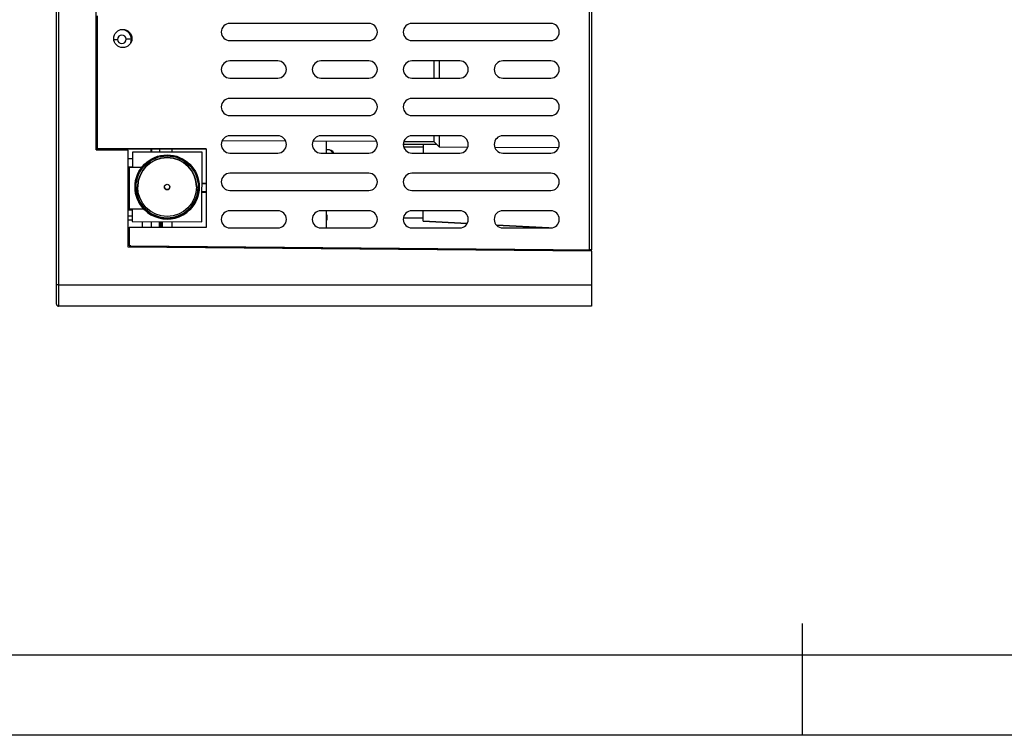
# Model space of a CAD drawing. Header units: millimetres. Extents: x -6037 to 345, y 512 to 4315.
# Tile 2 of 256: x -5877 to -5785, y 3877 to 3944. Entities that reach past the tile are written whole.
import ezdxf

# ---------------------------------------------------------------- set-up
doc = ezdxf.new("R2010")
doc.units = ezdxf.units.MM
doc.header["$LTSCALE"] = 5
doc.layers.add('HMI-D4', color=250, linetype='Continuous')

msp = doc.modelspace()

# ---------------------------------------------------------------- linework, layer by layer
at = {"color": 7, "linetype": 'Continuous', "lineweight": 25}
for p, q in [((-5873.608, 3918.931), (-5873.608, 3986.103)), ((-5873.408, 3986.103), (-5873.408, 3918.931)), ((-5823.808, 3922.199), (-5823.808, 3983.199)), ((-5823.608, 3983.2), (-5823.608, 3922.198)), ((-5869.908, 3931.531), (-5869.908, 3973.93)), ((-5869.808, 3944.049), (-5869.808, 3931.649)), ((-5844.434, 3943.353), (-5857.409, 3943.353)), ((-5857.409, 3943.353), (-5857.409, 3943.353)), ((-5844.434, 3943.353), (-5857.409, 3943.353)), ((-5844.434, 3943.353), (-5844.434, 3943.353)), ((-5827.434, 3943.353), (-5840.409, 3943.353)), ((-5840.409, 3943.353), (-5840.409, 3943.353)), ((-5827.434, 3943.353), (-5840.409, 3943.353)), ((-5827.434, 3943.353), (-5827.434, 3943.353)), ((-5866.667, 3941.528), (-5866.601, 3941.869)), ((-5866.667, 3941.528), (-5866.601, 3941.869)), ((-5866.601, 3941.869), (-5866.601, 3941.869)), ((-5857.409, 3941.745), (-5844.434, 3941.745)), ((-5840.409, 3941.745), (-5827.434, 3941.745)), ((-5852.934, 3939.853), (-5857.409, 3939.853)), ((-5857.409, 3939.853), (-5857.409, 3939.853)), ((-5852.934, 3939.853), (-5857.409, 3939.853)), ((-5852.934, 3939.853), (-5852.934, 3939.853)), ((-5844.434, 3939.853), (-5848.909, 3939.853)), ((-5848.909, 3939.853), (-5848.909, 3939.853)), ((-5844.434, 3939.853), (-5848.909, 3939.853)), ((-5844.434, 3939.853), (-5844.434, 3939.853)), ((-5835.934, 3939.853), (-5840.409, 3939.853)), ((-5840.409, 3939.853), (-5840.409, 3939.853)), ((-5835.934, 3939.853), (-5840.409, 3939.853)), ((-5838.363, 3939.853), (-5838.363, 3938.245)), ((-5837.865, 3939.853), (-5837.865, 3938.245)), ((-5835.934, 3939.853), (-5835.934, 3939.853)), ((-5827.434, 3939.853), (-5831.909, 3939.853)), ((-5831.909, 3939.853), (-5831.909, 3939.853)), ((-5827.434, 3939.853), (-5831.909, 3939.853)), ((-5827.434, 3939.853), (-5827.434, 3939.853)), ((-5857.409, 3938.245), (-5852.934, 3938.245)), ((-5848.909, 3938.245), (-5844.434, 3938.245)), ((-5840.409, 3938.245), (-5835.934, 3938.245)), ((-5831.909, 3938.245), (-5827.434, 3938.245)), ((-5844.434, 3936.353), (-5857.409, 3936.353)), ((-5857.409, 3936.353), (-5857.409, 3936.353)), ((-5844.434, 3936.353), (-5857.409, 3936.353)), ((-5844.434, 3936.353), (-5844.434, 3936.353)), ((-5827.434, 3936.353), (-5840.409, 3936.353)), ((-5840.409, 3936.353), (-5840.409, 3936.353)), ((-5827.434, 3936.353), (-5840.409, 3936.353)), ((-5827.434, 3936.353), (-5827.434, 3936.353)), ((-5857.409, 3934.745), (-5844.434, 3934.745)), ((-5840.409, 3934.745), (-5827.434, 3934.745)), ((-5858.124, 3932.417), (-5852.204, 3932.386)), ((-5852.934, 3932.853), (-5857.409, 3932.853)), ((-5857.409, 3932.853), (-5857.409, 3932.853)), ((-5852.934, 3932.853), (-5857.409, 3932.853)), ((-5852.934, 3932.853), (-5852.934, 3932.853)), ((-5844.434, 3932.853), (-5848.909, 3932.853)), ((-5848.909, 3932.853), (-5848.909, 3932.853)), ((-5844.434, 3932.853), (-5848.909, 3932.853)), ((-5844.434, 3932.853), (-5844.434, 3932.853)), ((-5835.934, 3932.853), (-5840.409, 3932.853)), ((-5840.409, 3932.853), (-5840.409, 3932.853)), ((-5835.934, 3932.853), (-5840.409, 3932.853)), ((-5838.363, 3932.853), (-5838.363, 3932.314)), ((-5837.865, 3932.853), (-5837.865, 3931.813)), ((-5835.934, 3932.853), (-5835.934, 3932.853)), ((-5827.434, 3932.853), (-5831.909, 3932.853)), ((-5831.909, 3932.853), (-5831.909, 3932.853)), ((-5827.434, 3932.853), (-5831.909, 3932.853)), ((-5827.434, 3932.853), (-5827.434, 3932.853)), ((-5869.908, 3931.649), (-5864.758, 3931.649)), ((-5869.908, 3931.649), (-5869.808, 3931.649)), ((-5869.908, 3931.531), (-5866.908, 3931.505)), ((-5859.608, 3931.649), (-5869.808, 3931.649)), ((-5869.808, 3931.649), (-5869.808, 3931.649)), ((-5866.908, 3922.458), (-5866.908, 3931.505)), ((-5864.758, 3931.649), (-5864.744, 3931.649)), ((-5864.758, 3931.328), (-5864.758, 3931.649)), ((-5864.744, 3931.649), (-5863.972, 3931.649)), ((-5864.744, 3931.649), (-5864.744, 3931.328)), ((-5863.958, 3931.649), (-5863.972, 3931.649)), ((-5863.972, 3931.649), (-5863.972, 3931.325)), ((-5863.958, 3931.649), (-5859.608, 3931.649)), ((-5863.958, 3931.325), (-5863.958, 3931.649)), ((-5862.821, 3931.649), (-5862.821, 3931.321)), ((-5859.608, 3931.649), (-5859.608, 3924.299)), ((-5849.645, 3932.373), (-5843.685, 3932.341)), ((-5848.421, 3932.366), (-5848.421, 3931.245)), ((-5848.388, 3931.245), (-5848.388, 3932.366)), ((-5848.333, 3931.556), (-5848.388, 3931.556)), ((-5848.332, 3931.556), (-5848.333, 3931.556)), ((-5848.259, 3931.556), (-5848.332, 3931.556)), ((-5848.259, 3931.556), (-5848.259, 3931.556)), ((-5841.212, 3932.082), (-5838.133, 3932.082)), ((-5841.212, 3932.082), (-5838.133, 3932.082)), ((-5841.179, 3931.818), (-5839.358, 3931.818)), ((-5841.163, 3932.328), (-5838.363, 3932.314)), ((-5838.12, 3932.07), (-5839.358, 3932.005)), ((-5839.358, 3932.005), (-5839.358, 3931.245)), ((-5838.363, 3932.314), (-5837.865, 3931.813)), ((-5837.865, 3931.813), (-5835.17, 3931.799)), ((-5832.669, 3931.786), (-5826.686, 3931.755)), ((-5866.908, 3930.728), (-5866.509, 3930.728)), ((-5866.507, 3931.335), (-5866.512, 3929.905)), ((-5860.007, 3931.311), (-5866.507, 3931.335)), ((-5860.031, 3924.811), (-5860.007, 3931.311)), ((-5860.031, 3924.81), (-5860.007, 3931.31)), ((-5860.007, 3931.311), (-5860.007, 3931.31)), ((-5857.409, 3931.245), (-5852.934, 3931.245)), ((-5848.909, 3931.245), (-5844.434, 3931.245)), ((-5840.409, 3931.245), (-5835.934, 3931.245)), ((-5831.909, 3931.245), (-5827.434, 3931.245)), ((-5866.908, 3929.949), (-5866.512, 3929.949)), ((-5866.908, 3929.933), (-5866.808, 3929.932)), ((-5866.808, 3929.932), (-5866.808, 3929.905)), ((-5866.808, 3929.905), (-5866.808, 3925.993)), ((-5865.645, 3929.905), (-5866.808, 3929.905)), ((-5844.434, 3929.353), (-5857.409, 3929.353)), ((-5857.409, 3929.353), (-5857.409, 3929.353)), ((-5844.434, 3929.353), (-5857.409, 3929.353)), ((-5844.434, 3929.353), (-5844.434, 3929.353)), ((-5827.434, 3929.353), (-5840.409, 3929.353)), ((-5840.409, 3929.353), (-5840.409, 3929.353)), ((-5827.434, 3929.353), (-5840.409, 3929.353)), ((-5827.434, 3929.353), (-5827.434, 3929.353)), ((-5866.269, 3928.074), (-5866.269, 3928.074)), ((-5866.169, 3928.074), (-5866.169, 3928.074)), ((-5863.519, 3928.074), (-5863.519, 3928.073)), ((-5863.019, 3928.073), (-5863.019, 3928.074)), ((-5860.369, 3928.074), (-5860.369, 3928.074)), ((-5860.269, 3928.074), (-5860.269, 3928.074)), ((-5860.018, 3928.399), (-5859.608, 3928.399)), ((-5859.608, 3928.385), (-5860.018, 3928.385)), ((-5859.608, 3927.613), (-5860.021, 3927.613)), ((-5860.021, 3927.599), (-5859.608, 3927.599)), ((-5857.409, 3927.745), (-5844.434, 3927.745)), ((-5840.409, 3927.745), (-5827.434, 3927.745)), ((-5866.908, 3925.965), (-5866.808, 3925.965)), ((-5865.43, 3925.993), (-5866.808, 3925.993)), ((-5866.808, 3925.965), (-5866.808, 3925.993)), ((-5866.527, 3925.992), (-5866.531, 3924.835)), ((-5866.908, 3925.949), (-5866.527, 3925.949)), ((-5866.529, 3925.336), (-5866.908, 3925.336)), ((-5852.934, 3925.853), (-5857.409, 3925.853)), ((-5857.409, 3925.853), (-5857.409, 3925.853)), ((-5852.934, 3925.853), (-5857.409, 3925.853)), ((-5852.934, 3925.853), (-5852.934, 3925.853)), ((-5844.434, 3925.853), (-5848.909, 3925.853)), ((-5848.909, 3925.853), (-5848.909, 3925.853)), ((-5844.434, 3925.853), (-5848.909, 3925.853)), ((-5848.421, 3925.853), (-5848.421, 3924.245)), ((-5848.388, 3924.245), (-5848.388, 3925.853)), ((-5848.342, 3925.471), (-5848.388, 3925.471)), ((-5848.342, 3925.471), (-5848.342, 3924.971)), ((-5848.34, 3925.471), (-5848.342, 3925.471)), ((-5848.34, 3924.971), (-5848.34, 3925.471)), ((-5844.434, 3925.853), (-5844.434, 3925.853)), ((-5839.358, 3925.171), (-5841.206, 3925.155)), ((-5835.934, 3925.853), (-5840.409, 3925.853)), ((-5840.409, 3925.853), (-5840.409, 3925.853)), ((-5835.934, 3925.853), (-5840.409, 3925.853)), ((-5839.358, 3924.875), (-5839.358, 3925.853)), ((-5835.934, 3925.853), (-5835.934, 3925.853)), ((-5827.434, 3925.853), (-5831.909, 3925.853)), ((-5831.909, 3925.853), (-5831.909, 3925.853)), ((-5827.434, 3925.853), (-5831.909, 3925.853)), ((-5827.434, 3925.853), (-5827.434, 3925.853)), ((-5866.531, 3924.96), (-5866.908, 3924.966)), ((-5866.908, 3924.299), (-5866.808, 3924.299)), ((-5866.808, 3924.299), (-5866.808, 3922.575)), ((-5859.608, 3924.299), (-5866.808, 3924.299)), ((-5866.531, 3924.835), (-5860.031, 3924.811)), ((-5866.531, 3924.835), (-5866.531, 3924.835)), ((-5866.531, 3924.835), (-5860.031, 3924.81)), ((-5865.608, 3924.831), (-5865.608, 3924.299)), ((-5864.758, 3924.828), (-5864.758, 3924.299)), ((-5864.744, 3924.299), (-5864.744, 3924.828)), ((-5863.972, 3924.299), (-5863.972, 3924.825)), ((-5863.958, 3924.825), (-5863.958, 3924.299)), ((-5863.899, 3924.825), (-5863.899, 3924.299)), ((-5863.897, 3924.299), (-5863.897, 3924.825)), ((-5863.856, 3924.299), (-5863.856, 3924.825)), ((-5863.785, 3924.824), (-5863.785, 3924.299)), ((-5863.777, 3924.824), (-5863.777, 3924.299)), ((-5863.708, 3924.299), (-5863.708, 3924.824)), ((-5862.821, 3924.821), (-5862.821, 3924.299)), ((-5860.031, 3924.811), (-5860.031, 3924.81)), ((-5857.409, 3924.245), (-5852.934, 3924.245)), ((-5848.909, 3924.245), (-5844.434, 3924.245)), ((-5848.342, 3924.971), (-5848.388, 3924.971)), ((-5848.342, 3924.971), (-5848.34, 3924.971)), ((-5840.409, 3924.245), (-5835.934, 3924.245)), ((-5835.232, 3924.659), (-5839.358, 3924.875)), ((-5839.358, 3924.875), (-5835.232, 3924.659)), ((-5839.358, 3924.875), (-5839.358, 3924.875)), ((-5827.608, 3924.259), (-5832.511, 3924.516)), ((-5832.511, 3924.516), (-5827.608, 3924.259)), ((-5831.909, 3924.245), (-5827.434, 3924.245)), ((-5827.608, 3924.259), (-5827.608, 3924.245)), ((-5823.608, 3922.08), (-5866.908, 3922.458)), ((-5866.808, 3922.575), (-5823.808, 3922.199)), ((-5866.808, 3922.574), (-5866.808, 3922.575)), ((-5866.652, 3922.573), (-5866.808, 3922.574)), ((-5866.652, 3922.573), (-5823.608, 3922.197)), ((-5866.652, 3922.456), (-5866.652, 3922.573)), ((-5823.608, 3922.197), (-5823.608, 3922.198)), ((-5823.608, 3922.08), (-5823.608, 3922.197)), ((-5823.608, 3922.08), (-5823.608, 3918.931)), ((-5873.408, 3918.931), (-5873.608, 3918.931)), ((-5873.608, 3917.131), (-5873.608, 3918.931)), ((-5873.408, 3918.931), (-5823.608, 3918.931)), ((-5873.408, 3918.931), (-5873.408, 3916.931)), ((-5823.608, 3918.931), (-5823.608, 3916.931)), ((-5823.608, 3916.931), (-5873.408, 3916.931)), ((-5870.748, 3916.931), (-5870.75, 3916.931)), ((-5862.708, 3916.931), (-5862.706, 3916.931))]:
    msp.add_line(p, q, dxfattribs=at)
at = {"color": 8, "linetype": 'Continuous', "lineweight": 25, "flags": 128}
msp.add_lwpolyline([(-5868.254, 3941.864), (-5868.21, 3941.864), (-5868.123, 3941.864), (-5868.047, 3941.865), (-5867.985, 3941.865), (-5867.939, 3941.865), (-5867.91, 3941.865), (-5867.901, 3941.865)], dxfattribs=at)
at = {"color": 7, "linetype": 'Continuous', "lineweight": 25, "flags": 128}
for points in [[(-5866.601, 3941.869), (-5866.698, 3941.869), (-5866.792, 3941.869), (-5866.879, 3941.868), (-5866.954, 3941.868), (-5867.017, 3941.868), (-5867.063, 3941.868), (-5867.091, 3941.868), (-5867.101, 3941.868)], [(-5868.704, 3931.649), (-5868.713, 3931.532), (-5868.713, 3931.521)]]:
    msp.add_lwpolyline(points, dxfattribs=at)
at = {"color": 7, "linetype": 'Continuous', "lineweight": 25}
for centre, radius in [((-5867.408, 3941.944), 0.85), ((-5863.269, 3928.074), 3), ((-5863.269, 3928.074), 2.9), ((-5863.269, 3928.074), 2.747), ((-5863.269, 3928.074), 0.25)]:
    msp.add_circle(centre, radius, dxfattribs=at)
for centre, radius, start, end in [((-5867.501, 3941.866), 0.9, 0.18695, 101.94258), ((-5857.409, 3942.549), 0.804, 90, 270), ((-5857.409, 3942.549), 0.804, 90, 180), ((-5844.434, 3942.549), 0.804, 270, 90), ((-5844.434, 3942.549), 0.804, 0, 90), ((-5840.409, 3942.549), 0.804, 90, 270), ((-5840.409, 3942.549), 0.804, 90, 180), ((-5827.434, 3942.549), 0.804, 270, 90), ((-5827.434, 3942.549), 0.804, 0, 90), ((-5867.501, 3941.866), 0.4, 0.18695, 180.18695), ((-5867.501, 3941.866), 0.4, 180.18695, 0.18695), ((-5857.409, 3939.049), 0.804, 90, 270), ((-5857.409, 3939.049), 0.804, 90, 180), ((-5852.934, 3939.049), 0.804, 270, 90), ((-5852.934, 3939.049), 0.804, 0, 90), ((-5848.909, 3939.049), 0.804, 90, 270), ((-5848.909, 3939.049), 0.804, 90, 180), ((-5844.434, 3939.049), 0.804, 270, 90), ((-5844.434, 3939.049), 0.804, 0, 90), ((-5840.409, 3939.049), 0.804, 90, 270), ((-5840.409, 3939.049), 0.804, 90, 180), ((-5835.934, 3939.049), 0.804, 270, 90), ((-5835.934, 3939.049), 0.804, 0, 90), ((-5831.909, 3939.049), 0.804, 90, 270), ((-5831.909, 3939.049), 0.804, 90, 180), ((-5827.434, 3939.049), 0.804, 270, 90), ((-5827.434, 3939.049), 0.804, 0, 90), ((-5857.409, 3935.549), 0.804, 90, 270), ((-5857.409, 3935.549), 0.804, 90, 180), ((-5844.434, 3935.549), 0.804, 270, 90), ((-5844.434, 3935.549), 0.804, 0, 90), ((-5840.409, 3935.549), 0.804, 90, 270), ((-5840.409, 3935.549), 0.804, 90, 180), ((-5827.434, 3935.549), 0.804, 270, 90), ((-5827.434, 3935.549), 0.804, 0, 90), ((-5857.409, 3932.049), 0.804, 90, 270), ((-5857.409, 3932.049), 0.804, 90, 180), ((-5852.934, 3932.049), 0.804, 270, 90), ((-5852.934, 3932.049), 0.804, 0, 90), ((-5848.909, 3932.049), 0.804, 90, 270), ((-5848.909, 3932.049), 0.804, 90, 180), ((-5844.434, 3932.049), 0.804, 270, 90), ((-5844.434, 3932.049), 0.804, 0, 90), ((-5840.409, 3932.049), 0.804, 90, 270), ((-5840.409, 3932.049), 0.804, 90, 180), ((-5835.934, 3932.049), 0.804, 270, 90), ((-5835.934, 3932.049), 0.804, 0, 90), ((-5831.909, 3932.049), 0.804, 90, 270), ((-5831.909, 3932.049), 0.804, 90, 180), ((-5827.434, 3932.049), 0.804, 270, 90), ((-5827.434, 3932.049), 0.804, 0, 90), ((-5848.333, 3930.881), 0.675, 32.63263, 89.99987), ((-5848.332, 3930.881), 0.675, 32.63263, 89.99987), ((-5848.259, 3930.881), 0.675, 32.63263, 89.99987), ((-5848.259, 3930.881), 0.675, 32.63263, 89.99987), ((-5863.269, 3928.073), 2.747, 0, 180), ((-5857.409, 3928.549), 0.804, 90, 270), ((-5857.409, 3928.549), 0.804, 90, 180), ((-5844.434, 3928.549), 0.804, 270, 90), ((-5844.434, 3928.549), 0.804, 0, 90), ((-5840.409, 3928.549), 0.804, 90, 270), ((-5840.409, 3928.549), 0.804, 90, 180), ((-5827.434, 3928.549), 0.804, 270, 90), ((-5827.434, 3928.549), 0.804, 0, 90), ((-5863.269, 3928.074), 3, 179.78594, 360), ((-5863.269, 3928.074), 2.9, 179.78594, 360), ((-5863.269, 3928.073), 0.25, 180, 269.78594), ((-5863.269, 3928.073), 0.25, 269.78594, 360), ((-5857.409, 3925.049), 0.804, 90, 270), ((-5857.409, 3925.049), 0.804, 90, 180), ((-5852.934, 3925.049), 0.804, 270, 90), ((-5852.934, 3925.049), 0.804, 0, 90), ((-5848.909, 3925.049), 0.804, 90, 270), ((-5848.909, 3925.049), 0.804, 90, 180), ((-5844.434, 3925.049), 0.804, 270, 90), ((-5844.434, 3925.049), 0.804, 0, 90), ((-5840.409, 3925.049), 0.804, 90, 270), ((-5840.409, 3925.049), 0.804, 90, 180), ((-5835.934, 3925.049), 0.804, 270, 90), ((-5835.934, 3925.049), 0.804, 0, 90), ((-5831.909, 3925.049), 0.804, 90, 270), ((-5831.909, 3925.049), 0.804, 90, 180), ((-5827.434, 3925.049), 0.804, 270, 90), ((-5827.434, 3925.049), 0.804, 0, 90), ((-5873.408, 3917.131), 0.2, 180, 270)]:
    msp.add_arc(centre, radius, start, end, dxfattribs=at)
msp.add_ellipse((-5823.808, 3922.199), major_axis=(0.2, -0.002), ratio=0.000144, start_param=0.000001, end_param=1.570798, dxfattribs=at)
at = {"layer": 'HMI-D4', "color": 0}
for points in [[(-5416.253, 4315.422), (-5416.253, 3876.848), (-6036.523, 3876.848), (-6036.523, 4315.422)], [(-5423.733, 4307.942), (-5423.733, 3884.328), (-6029.043, 3884.328), (-6029.043, 4307.942)]]:
    msp.add_lwpolyline(points, close=True, dxfattribs=at)
msp.add_lwpolyline([(-5803.922, 3876.848), (-5803.922, 3887.29)], dxfattribs=at)

doc.saveas('drawing.dxf')
